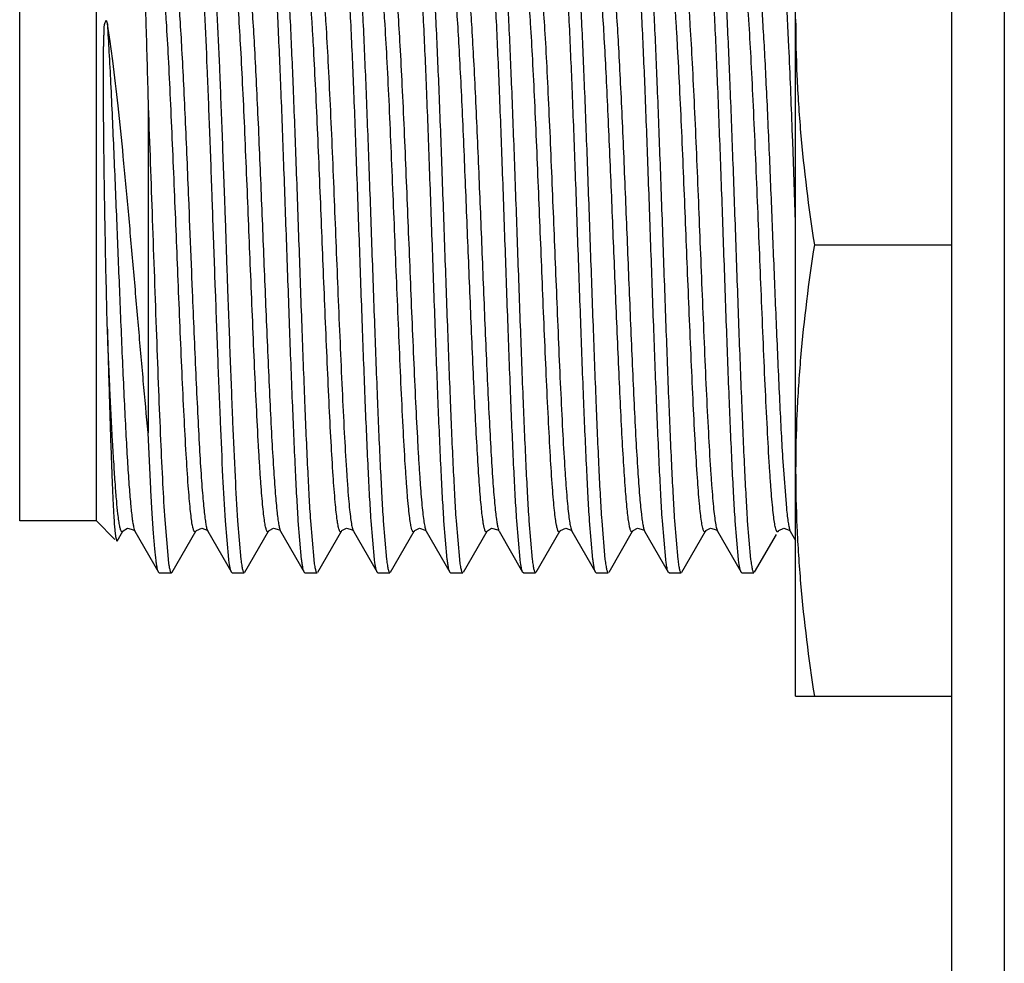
# Model space of a CAD drawing. Header units: inches. Extents: x 0 to 22, y 0 to 17.
# Tile 11 of 42: x 7.298 to 7.673, y 8.217 to 8.576. Entities that reach past the tile are written whole.
import ezdxf

# ---------------------------------------------------------------- set-up
doc = ezdxf.new("R2010")
doc.units = ezdxf.units.IN
doc.header["$LTSCALE"] = 1.21
doc.header["$MEASUREMENT"] = 0
doc.layers.get('0').update_dxf_attribs({"linetype": 'CONTINUOUS'})

msp = doc.modelspace()

# ---------------------------------------------------------------- linework, layer by layer
at = {"color": 9, "linetype": 'CONTINUOUS'}
for p, q in [((7.67338, 10.3261), (7.67338, 5.27721)), ((7.36226, 8.50618), (7.36242, 8.50229)), ((7.36242, 8.50229), (7.36249, 8.50046)), ((7.36249, 8.50046), (7.3633, 8.48035)), ((7.3633, 8.48035), (7.36339, 8.47836)), ((7.36339, 8.47836), (7.3636, 8.47298)), ((7.58889, 8.40809), (7.59024, 8.39032)), ((7.36911, 8.38266), (7.36952, 8.38148)), ((7.42479, 8.3822), (7.42508, 8.38148)), ((7.45264, 8.38199), (7.45285, 8.38148)), ((7.50797, 8.3828), (7.50841, 8.38148)), ((7.56366, 8.38228), (7.56396, 8.38148)), ((7.59159, 8.38182), (7.59174, 8.38148))]:
    msp.add_line(p, q, dxfattribs=at)
at = {"color": 6, "linetype": 'CONTINUOUS'}
msp.add_line((7.65338, 5.40221), (7.65338, 10.2961), dxfattribs=at)
at = {"color": 7, "linetype": 'CONTINUOUS'}
for p, q in [((7.59379, 8.31865), (7.59379, 8.59979)), ((7.29779, 8.3854), (7.29779, 8.5959)), ((7.32704, 8.3854), (7.32704, 8.5959)), ((7.59123, 8.56611), (7.58994, 8.59147)), ((7.3308, 8.57633), (7.33123, 8.57479)), ((7.34679, 8.54327), (7.34679, 8.41901)), ((7.59267, 8.53004), (7.59251, 8.53445)), ((7.59379, 8.49913), (7.59267, 8.53004)), ((7.37144, 8.50267), (7.37124, 8.50844)), ((7.37586, 8.50844), (7.37606, 8.50284)), ((7.37151, 8.50082), (7.37144, 8.50267)), ((7.37222, 8.48071), (7.37151, 8.50082)), ((7.37606, 8.50284), (7.37612, 8.50098)), ((7.37612, 8.50098), (7.37683, 8.48087)), ((7.60092, 8.49065), (7.65338, 8.49065)), ((7.37229, 8.47871), (7.37222, 8.48071)), ((7.3725, 8.47287), (7.37229, 8.47871)), ((7.37683, 8.48087), (7.37691, 8.47887)), ((7.37691, 8.47887), (7.37712, 8.47286)), ((7.32704, 8.3854), (7.29779, 8.3854)), ((7.32704, 8.3854), (7.33407, 8.37837)), ((7.35311, 8.38579), (7.35437, 8.37086)), ((7.37755, 8.37072), (7.37629, 8.3855)), ((7.38091, 8.3855), (7.38217, 8.37072)), ((7.40533, 8.37072), (7.40406, 8.3855)), ((7.40868, 8.38549), (7.40995, 8.37072)), ((7.43311, 8.37072), (7.43184, 8.3855)), ((7.43646, 8.3855), (7.43773, 8.37072)), ((7.46088, 8.37072), (7.45962, 8.3855)), ((7.46424, 8.3855), (7.4655, 8.37072)), ((7.48866, 8.37072), (7.4874, 8.3855)), ((7.49202, 8.38549), (7.49328, 8.37072)), ((7.51644, 8.37072), (7.51518, 8.3855)), ((7.5198, 8.3855), (7.52106, 8.37072)), ((7.54422, 8.37072), (7.54295, 8.3855)), ((7.54757, 8.3855), (7.54884, 8.37072)), ((7.57199, 8.37072), (7.57073, 8.3855)), ((7.57535, 8.38549), (7.57661, 8.37072)), ((7.33409, 8.38196), (7.33425, 8.38037)), ((7.33499, 8.37771), (7.33717, 8.38147)), ((7.34126, 8.38205), (7.34155, 8.38175)), ((7.34155, 8.38175), (7.34174, 8.38148)), ((7.34175, 8.38147), (7.35076, 8.36589)), ((7.35592, 8.36589), (7.36494, 8.38147)), ((7.36944, 8.3816), (7.36952, 8.38148)), ((7.36952, 8.38147), (7.37854, 8.36589)), ((7.3837, 8.36589), (7.39272, 8.38148)), ((7.39712, 8.38174), (7.3973, 8.38148)), ((7.3973, 8.38147), (7.40632, 8.36589)), ((7.41148, 8.36588), (7.4205, 8.38148)), ((7.42494, 8.38169), (7.42508, 8.38148)), ((7.42508, 8.38147), (7.42509, 8.38145)), ((7.42509, 8.38145), (7.4341, 8.36588)), ((7.43926, 8.36588), (7.44827, 8.38145)), ((7.44827, 8.38147), (7.44827, 8.38145)), ((7.45272, 8.38168), (7.45285, 8.38148)), ((7.45286, 8.38147), (7.46188, 8.36588)), ((7.46704, 8.36589), (7.47606, 8.38148)), ((7.48044, 8.38175), (7.48063, 8.38148)), ((7.48063, 8.38148), (7.48965, 8.36589)), ((7.49481, 8.36588), (7.50383, 8.38147)), ((7.50833, 8.3816), (7.50841, 8.38148)), ((7.50842, 8.38146), (7.50842, 8.38145)), ((7.50842, 8.38145), (7.51743, 8.36588)), ((7.52259, 8.36588), (7.5316, 8.38145)), ((7.53601, 8.38174), (7.53619, 8.38148)), ((7.53619, 8.38148), (7.54521, 8.36588)), ((7.55037, 8.36589), (7.55939, 8.38148)), ((7.56383, 8.38169), (7.56396, 8.38148)), ((7.56397, 8.38148), (7.57298, 8.36589)), ((7.57814, 8.36588), (7.58645, 8.38024)), ((7.59161, 8.38168), (7.59174, 8.38148)), ((7.59174, 8.38148), (7.59175, 8.38146)), ((7.59175, 8.38146), (7.59379, 8.37794)), ((7.33437, 8.37942), (7.3348, 8.37764)), ((7.35104, 8.36565), (7.35077, 8.36589)), ((7.35104, 8.36565), (7.35565, 8.36565)), ((7.35565, 8.36565), (7.35592, 8.36589)), ((7.37881, 8.36565), (7.37854, 8.36589)), ((7.37881, 8.36565), (7.38343, 8.36565)), ((7.40659, 8.36565), (7.40632, 8.36589)), ((7.40659, 8.36565), (7.41121, 8.36565)), ((7.43437, 8.36565), (7.4341, 8.36588)), ((7.43437, 8.36565), (7.43899, 8.36565)), ((7.46215, 8.36565), (7.46188, 8.36588)), ((7.46215, 8.36565), (7.46677, 8.36565)), ((7.48992, 8.36565), (7.48965, 8.36589)), ((7.48992, 8.36565), (7.49454, 8.36565)), ((7.5177, 8.36565), (7.51744, 8.36588)), ((7.5177, 8.36565), (7.52232, 8.36565)), ((7.54548, 8.36565), (7.54521, 8.36588)), ((7.54548, 8.36565), (7.5501, 8.36565)), ((7.57326, 8.36565), (7.57299, 8.36589)), ((7.57326, 8.36565), (7.57788, 8.36565)), ((7.59379, 8.31865), (7.65338, 8.31865))]:
    msp.add_line(p, q, dxfattribs=at)
for points in [[(7.33716, 8.38147), (7.3373, 8.38168), (7.33889, 8.38265), (7.34126, 8.38205)], [(7.36494, 8.38147), (7.36519, 8.38181), (7.36725, 8.38271), (7.36925, 8.38185), (7.36944, 8.3816)], [(7.39272, 8.38147), (7.3929, 8.38173), (7.39458, 8.38268), (7.39685, 8.38202), (7.39712, 8.38174)], [(7.4205, 8.38147), (7.42068, 8.38173), (7.42247, 8.38269), (7.42469, 8.38196), (7.42494, 8.38169)], [(7.44828, 8.38147), (7.4485, 8.38179), (7.45035, 8.3827), (7.45248, 8.38195), (7.45272, 8.38168)], [(7.47605, 8.38147), (7.47619, 8.38168), (7.47778, 8.38265), (7.48015, 8.38205), (7.48044, 8.38175)], [(7.50383, 8.38147), (7.50408, 8.38181), (7.50613, 8.38271), (7.50814, 8.38185), (7.50833, 8.3816)], [(7.53161, 8.38147), (7.53179, 8.38173), (7.53347, 8.38268), (7.53574, 8.38202), (7.53601, 8.38174)], [(7.55939, 8.38147), (7.55956, 8.38173), (7.56136, 8.38269), (7.56358, 8.38196), (7.56383, 8.38169)], [(7.58717, 8.38147), (7.58739, 8.38179), (7.58924, 8.3827), (7.59137, 8.38195), (7.59161, 8.38168)]]:
    msp.add_lwpolyline(points, dxfattribs=at)
for centre, radius, start, end in [((2.39249, 8.34042), 5.20363, 2.13689, 2.48581), ((7.37768, 8.3853), 0.04372, 186.4695, 187.249), ((7.36576, 8.3838), 0.0317, 187.2782, 187.9415)]:
    msp.add_arc(centre, radius, start, end, dxfattribs=at)
at = {"color": 9, "linetype": 'CONTINUOUS'}
for points, knots in [([(7.36362, 8.38411), (7.36347, 8.38493), (7.3632, 8.38684), (7.36283, 8.39012), (7.36245, 8.39421), (7.3619, 8.40121), (7.36123, 8.41172), (7.36046, 8.4261), (7.3597, 8.44228), (7.35896, 8.45947), (7.35825, 8.47685), (7.35755, 8.49419), (7.35685, 8.51154), (7.35612, 8.52892), (7.35537, 8.5458), (7.35461, 8.56134), (7.35394, 8.57309), (7.35339, 8.58124), (7.353, 8.58626), (7.35262, 8.5905), (7.35225, 8.59392), (7.35189, 8.59655), (7.35162, 8.59803), (7.35147, 8.59864)], [0, 0, 0, 0, 0.011622, 0.026958, 0.046066, 0.068875, 0.124991, 0.19309, 0.269809, 0.351131, 0.433177, 0.512688, 0.593345, 0.675534, 0.755478, 0.829136, 0.892688, 0.919716, 0.943195, 0.962988, 0.979017, 0.99131, 1, 1, 1, 1]), ([(7.35686, 8.59774), (7.35699, 8.5971), (7.35723, 8.5956), (7.35755, 8.59304), (7.35788, 8.58986), (7.35836, 8.5844), (7.35895, 8.57611), (7.35962, 8.5646), (7.3603, 8.55134), (7.36097, 8.53683), (7.36162, 8.52164), (7.36205, 8.51134), (7.36226, 8.50618)], [0, 0, 0, 0, 0.021415, 0.049453, 0.084297, 0.125929, 0.228956, 0.355996, 0.502662, 0.663154, 0.830959, 1, 1, 1, 1]), ([(7.41892, 8.38569), (7.41878, 8.38669), (7.4185, 8.38897), (7.41795, 8.39459), (7.41729, 8.40355), (7.41653, 8.41634), (7.41576, 8.43142), (7.41501, 8.44804), (7.41427, 8.46538), (7.41356, 8.48275), (7.41287, 8.5001), (7.41216, 8.51748), (7.41142, 8.53479), (7.41066, 8.5513), (7.41, 8.5642), (7.40946, 8.5735), (7.40907, 8.5795), (7.40868, 8.58477), (7.4083, 8.58925), (7.40792, 8.59294), (7.40756, 8.59581), (7.40724, 8.59771), (7.40698, 8.59884), (7.40685, 8.59927), (7.40678, 8.59946)], [0, 0, 0, 0, 0.014169, 0.032126, 0.07918, 0.139893, 0.211609, 0.290662, 0.372955, 0.454665, 0.534153, 0.616084, 0.698246, 0.776811, 0.847686, 0.879075, 0.907274, 0.931987, 0.953029, 0.97031, 0.983813, 0.993653, 0.997247, 1, 1, 1, 1]), ([(7.41217, 8.59883), (7.41233, 8.59824), (7.41261, 8.59675), (7.41299, 8.59408), (7.41337, 8.59054), (7.41377, 8.58613), (7.41417, 8.58087), (7.41474, 8.57228), (7.41543, 8.5599), (7.41623, 8.54354), (7.417, 8.52586), (7.41775, 8.50777), (7.41848, 8.48971), (7.41921, 8.47164), (7.41996, 8.45356), (7.42074, 8.43597), (7.42153, 8.41981), (7.42223, 8.40764), (7.4228, 8.39927), (7.4232, 8.39418), (7.42359, 8.38995), (7.42398, 8.3866), (7.42431, 8.38435), (7.42458, 8.38298), (7.42472, 8.38244), (7.42479, 8.3822)], [0, 0, 0, 0, 0.008524, 0.020899, 0.037275, 0.05769, 0.082059, 0.110218, 0.1766, 0.253464, 0.336476, 0.42119, 0.503597, 0.586327, 0.671054, 0.753639, 0.829598, 0.894663, 0.922051, 0.945599, 0.965174, 0.980701, 0.992256, 0.996592, 1, 1, 1, 1]), ([(7.44725, 8.38267), (7.44709, 8.3833), (7.44681, 8.38485), (7.44643, 8.38761), (7.44605, 8.39122), (7.44566, 8.3957), (7.44526, 8.40102), (7.44469, 8.40965), (7.444, 8.42205), (7.44321, 8.43838), (7.44244, 8.45599), (7.4417, 8.47397), (7.44097, 8.49193), (7.44025, 8.50988), (7.4395, 8.52786), (7.43873, 8.54534), (7.43794, 8.56141), (7.43725, 8.57353), (7.43668, 8.58188), (7.43628, 8.58696), (7.43589, 8.5912), (7.43551, 8.59457), (7.43518, 8.59684), (7.4349, 8.59823), (7.43477, 8.59879), (7.4347, 8.59903)], [0, 0, 0, 0, 0.008969, 0.02177, 0.038541, 0.059302, 0.083964, 0.112348, 0.178969, 0.255795, 0.338539, 0.422842, 0.504795, 0.58718, 0.671504, 0.753687, 0.829313, 0.894185, 0.921544, 0.94511, 0.964748, 0.980383, 0.992082, 0.996501, 1, 1, 1, 1]), ([(7.50255, 8.38384), (7.50241, 8.38463), (7.50213, 8.38648), (7.50176, 8.38966), (7.50139, 8.39364), (7.50083, 8.40053), (7.50017, 8.41092), (7.4994, 8.42518), (7.49864, 8.4413), (7.49789, 8.45847), (7.49718, 8.47589), (7.49648, 8.49325), (7.49577, 8.51062), (7.49505, 8.52803), (7.4943, 8.54498), (7.49353, 8.56062), (7.49286, 8.57248), (7.49231, 8.58073), (7.49193, 8.58583), (7.49155, 8.59014), (7.49118, 8.59365), (7.49081, 8.59635), (7.49054, 8.59788), (7.49039, 8.59851)], [0, 0, 0, 0, 0.011156, 0.026019, 0.044662, 0.067026, 0.122353, 0.189861, 0.266232, 0.347458, 0.429623, 0.509319, 0.589867, 0.672133, 0.752345, 0.826464, 0.890627, 0.917997, 0.941832, 0.961981, 0.978364, 0.990994, 1, 1, 1, 1]), ([(7.49581, 8.59742), (7.49596, 8.59663), (7.49623, 8.59478), (7.4966, 8.59158), (7.49698, 8.58758), (7.49753, 8.58069), (7.4982, 8.57029), (7.49896, 8.55602), (7.49972, 8.53989), (7.50047, 8.52273), (7.50118, 8.50532), (7.50188, 8.48797), (7.50259, 8.47061), (7.50331, 8.45321), (7.50406, 8.43628), (7.50483, 8.42065), (7.50549, 8.4088), (7.50604, 8.40056), (7.50643, 8.39546), (7.50681, 8.39115), (7.50718, 8.38765), (7.50754, 8.38495), (7.50782, 8.38343), (7.50797, 8.3828)], [0, 0, 0, 0, 0.011222, 0.026149, 0.044853, 0.067272, 0.122689, 0.19025, 0.266639, 0.347849, 0.429975, 0.509624, 0.590153, 0.672383, 0.752547, 0.826611, 0.890721, 0.918067, 0.941881, 0.962012, 0.97838, 0.991, 1, 1, 1, 1]), ([(7.55786, 8.38535), (7.55772, 8.38632), (7.55744, 8.38852), (7.55689, 8.39401), (7.55623, 8.40279), (7.55547, 8.4154), (7.5547, 8.43034), (7.55395, 8.44688), (7.55321, 8.46419), (7.5525, 8.48156), (7.5518, 8.4989), (7.5511, 8.51626), (7.55036, 8.53359), (7.54961, 8.55018), (7.54895, 8.56318), (7.5484, 8.57258), (7.54801, 8.57869), (7.54762, 8.58406), (7.54724, 8.58866), (7.54687, 8.59245), (7.5465, 8.59545), (7.54618, 8.59744), (7.54592, 8.59864), (7.54579, 8.59911), (7.54572, 8.59931)], [0, 0, 0, 0, 0.013659, 0.031093, 0.077118, 0.13691, 0.207901, 0.286482, 0.368569, 0.450344, 0.529721, 0.611374, 0.693533, 0.772382, 0.843835, 0.875611, 0.904247, 0.929442, 0.950989, 0.968794, 0.98282, 0.993169, 0.99701, 1, 1, 1, 1]), ([(7.55112, 8.59861), (7.55127, 8.59798), (7.55155, 8.59642), (7.55193, 8.59364), (7.55231, 8.59001), (7.5527, 8.58553), (7.5531, 8.5802), (7.55367, 8.57156), (7.55436, 8.55916), (7.55515, 8.54283), (7.55592, 8.52523), (7.55666, 8.50726), (7.55739, 8.48932), (7.55811, 8.47138), (7.55886, 8.45342), (7.55963, 8.43595), (7.56042, 8.41989), (7.56111, 8.40778), (7.56168, 8.39944), (7.56208, 8.39436), (7.56247, 8.39012), (7.56285, 8.38675), (7.56318, 8.38448), (7.56345, 8.38308), (7.56359, 8.38253), (7.56366, 8.38228)], [0, 0, 0, 0, 0.009034, 0.021897, 0.038728, 0.059542, 0.084249, 0.112669, 0.179334, 0.256165, 0.338879, 0.42313, 0.505023, 0.587369, 0.671643, 0.753771, 0.829346, 0.894179, 0.921525, 0.945084, 0.964721, 0.980361, 0.992068, 0.996494, 1, 1, 1, 1]), ([(7.58619, 8.38245), (7.58603, 8.38304), (7.58575, 8.38452), (7.58537, 8.38718), (7.58499, 8.39071), (7.58459, 8.39511), (7.58419, 8.40037), (7.58362, 8.40894), (7.58293, 8.42132), (7.58213, 8.43768), (7.58136, 8.45537), (7.58061, 8.47346), (7.57988, 8.49154), (7.57915, 8.50962), (7.57839, 8.52771), (7.57762, 8.54531), (7.57682, 8.56148), (7.57613, 8.57366), (7.57555, 8.58204), (7.57515, 8.58713), (7.57476, 8.59136), (7.57438, 8.59471), (7.57405, 8.59696), (7.57377, 8.59833), (7.57363, 8.59887), (7.57356, 8.59911)], [0, 0, 0, 0, 0.008469, 0.02079, 0.037115, 0.057484, 0.081812, 0.109937, 0.176276, 0.25313, 0.336161, 0.420916, 0.503372, 0.586131, 0.670896, 0.753528, 0.829532, 0.894636, 0.922039, 0.945598, 0.965179, 0.980708, 0.992261, 0.996595, 1, 1, 1, 1]), ([(7.39194, 8.38183), (7.39187, 8.38201), (7.39174, 8.38244), (7.39148, 8.38355), (7.39117, 8.38543), (7.3908, 8.38829), (7.39043, 8.39195), (7.39005, 8.39641), (7.38966, 8.40166), (7.38927, 8.40764), (7.38872, 8.41692), (7.38806, 8.42979), (7.3873, 8.44629), (7.38657, 8.46359), (7.38586, 8.48097), (7.38516, 8.49831), (7.38445, 8.51567), (7.38372, 8.53301), (7.38297, 8.54965), (7.3822, 8.56476), (7.38144, 8.57759), (7.38077, 8.58657), (7.38022, 8.59223), (7.37995, 8.59453), (7.37981, 8.59554)], [0, 0, 0, 0, 0.002713, 0.006265, 0.016016, 0.029426, 0.046613, 0.06756, 0.092182, 0.120296, 0.151607, 0.22236, 0.300853, 0.382998, 0.464965, 0.544464, 0.626141, 0.708457, 0.787593, 0.859451, 0.920357, 0.967637, 0.985712, 1, 1, 1, 1]), ([(7.38518, 8.59415), (7.38531, 8.59315), (7.38555, 8.59094), (7.38604, 8.58567), (7.38663, 8.57759), (7.38731, 8.56628), (7.38799, 8.55311), (7.38867, 8.5386), (7.38955, 8.51824), (7.39059, 8.49254), (7.39163, 8.4668), (7.3925, 8.44638), (7.39317, 8.43163), (7.39385, 8.41808), (7.39454, 8.40628), (7.39521, 8.39662), (7.39571, 8.39096), (7.39598, 8.38854)], [0, 0, 0, 0, 0.014673, 0.032438, 0.077004, 0.132685, 0.197581, 0.269102, 0.344294, 0.494495, 0.643918, 0.71956, 0.792257, 0.859022, 0.917153, 0.964563, 1, 1, 1, 1]), ([(7.4405, 8.59593), (7.44064, 8.59496), (7.44092, 8.59275), (7.44147, 8.58726), (7.44213, 8.57846), (7.44289, 8.56584), (7.44366, 8.55089), (7.44441, 8.53435), (7.44515, 8.51704), (7.44586, 8.49967), (7.44656, 8.48234), (7.44726, 8.46498), (7.448, 8.44765), (7.44875, 8.43106), (7.44941, 8.41808), (7.44996, 8.40868), (7.45035, 8.40258), (7.45074, 8.39721), (7.45112, 8.39262), (7.45149, 8.38883), (7.45186, 8.38584), (7.45217, 8.38385), (7.45244, 8.38266), (7.45257, 8.38219), (7.45264, 8.38199)], [0, 0, 0, 0, 0.013697, 0.031168, 0.077264, 0.137116, 0.208149, 0.286753, 0.368845, 0.450607, 0.529981, 0.611643, 0.693793, 0.77262, 0.844036, 0.875789, 0.904399, 0.929569, 0.951088, 0.968867, 0.982867, 0.993191, 0.997021, 1, 1, 1, 1]), ([(7.52954, 8.38983), (7.52927, 8.39242), (7.52876, 8.39842), (7.52809, 8.40854), (7.52741, 8.42074), (7.52673, 8.43458), (7.52606, 8.4495), (7.52519, 8.46995), (7.52416, 8.4957), (7.52311, 8.52136), (7.52222, 8.54165), (7.52155, 8.55593), (7.52086, 8.56876), (7.52018, 8.57964), (7.51959, 8.58732), (7.51911, 8.59224), (7.51887, 8.59428), (7.51874, 8.59519)], [0, 0, 0, 0, 0.037994, 0.087801, 0.147968, 0.216257, 0.289882, 0.365858, 0.514803, 0.66575, 0.740515, 0.810987, 0.874261, 0.927862, 0.970046, 0.986572, 1, 1, 1, 1]), ([(7.52414, 8.59364), (7.52426, 8.59261), (7.5245, 8.59031), (7.52499, 8.5849), (7.52558, 8.57665), (7.52626, 8.56515), (7.52694, 8.55184), (7.52762, 8.53725), (7.5285, 8.51687), (7.52953, 8.49116), (7.53057, 8.46544), (7.53145, 8.44505), (7.53212, 8.43039), (7.5328, 8.41698), (7.53348, 8.40535), (7.53415, 8.3959), (7.53466, 8.39038), (7.53493, 8.38803)], [0, 0, 0, 0, 0.015238, 0.033559, 0.079185, 0.135775, 0.201361, 0.273313, 0.348661, 0.498524, 0.648177, 0.723646, 0.795913, 0.862001, 0.919248, 0.965637, 1, 1, 1, 1]), ([(7.57944, 8.59556), (7.57968, 8.59388), (7.58012, 8.58985), (7.5807, 8.58285), (7.5813, 8.57401), (7.5819, 8.56352), (7.5825, 8.55168), (7.58331, 8.53426), (7.58425, 8.51191), (7.58534, 8.48479), (7.58644, 8.45789), (7.58741, 8.43586), (7.58824, 8.41933), (7.58867, 8.41169), (7.58889, 8.40809)], [0, 0, 0, 0, 0.027169, 0.06474, 0.112299, 0.168777, 0.2326, 0.301777, 0.447411, 0.590151, 0.735438, 0.877742, 0.942416, 1, 1, 1, 1]), ([(7.47423, 8.38759), (7.47411, 8.38862), (7.47386, 8.3909), (7.47338, 8.3963), (7.47279, 8.40452), (7.4721, 8.41599), (7.47142, 8.42928), (7.47075, 8.44386), (7.46987, 8.46424), (7.46883, 8.48994), (7.46779, 8.51566), (7.46692, 8.53606), (7.46625, 8.55073), (7.46556, 8.56416), (7.46488, 8.57581), (7.46421, 8.58529), (7.46371, 8.59084), (7.46344, 8.59319)], [0, 0, 0, 0, 0.015159, 0.033401, 0.078875, 0.135333, 0.200817, 0.272703, 0.348024, 0.497925, 0.647531, 0.723021, 0.79535, 0.861539, 0.918921, 0.965468, 1, 1, 1, 1]), ([(7.46883, 8.59141), (7.4691, 8.58881), (7.4696, 8.58279), (7.47027, 8.57265), (7.47096, 8.56043), (7.47164, 8.54658), (7.47231, 8.53165), (7.47317, 8.51121), (7.47421, 8.48546), (7.47525, 8.4598), (7.47614, 8.43953), (7.47682, 8.42526), (7.4775, 8.41245), (7.47818, 8.40159), (7.47877, 8.39393), (7.47925, 8.38902), (7.47949, 8.38699), (7.47962, 8.38608)], [0, 0, 0, 0, 0.038124, 0.088048, 0.148312, 0.216668, 0.290329, 0.366312, 0.515225, 0.666192, 0.740931, 0.81135, 0.874549, 0.92806, 0.970145, 0.986621, 1, 1, 1, 1]), ([(7.33123, 8.57478), (7.33145, 8.57127), (7.33189, 8.56378), (7.33272, 8.54746), (7.33369, 8.52554), (7.33479, 8.49871), (7.33588, 8.47159), (7.33681, 8.44921), (7.33762, 8.43168), (7.33822, 8.41965), (7.33882, 8.40892), (7.33942, 8.3998), (7.34001, 8.39248), (7.34044, 8.38824), (7.34068, 8.38645)], [0, 0, 0, 0, 0.056007, 0.11936, 0.259984, 0.404916, 0.546573, 0.691757, 0.761252, 0.825771, 0.883293, 0.93217, 0.97124, 1, 1, 1, 1]), ([(7.3636, 8.47298), (7.36382, 8.4677), (7.36426, 8.4572), (7.36493, 8.44176), (7.36561, 8.42715), (7.3663, 8.41395), (7.3669, 8.40409), (7.3674, 8.3973), (7.36774, 8.39312), (7.36808, 8.38959), (7.36841, 8.3867), (7.36874, 8.38446), (7.36898, 8.38319), (7.36911, 8.38266)], [0, 0, 0, 0, 0.175226, 0.348158, 0.512078, 0.660039, 0.786032, 0.839366, 0.885738, 0.924989, 0.957014, 0.981939, 1, 1, 1, 1]), ([(7.33528, 8.3881), (7.33509, 8.38974), (7.33473, 8.39349), (7.33423, 8.39976), (7.33373, 8.40731), (7.33302, 8.41952), (7.33217, 8.4367), (7.33155, 8.45097), (7.33123, 8.45847)], [0, 0, 0, 0, 0.070425, 0.160004, 0.267901, 0.392313, 0.680592, 1, 1, 1, 1]), ([(7.33663, 8.38135), (7.33656, 8.38144), (7.33644, 8.38167), (7.33628, 8.38211), (7.33612, 8.3827), (7.33588, 8.38382), (7.33558, 8.38563), (7.33538, 8.3872), (7.33528, 8.3881)], [0, 0, 0, 0, 0.046582, 0.1133, 0.201801, 0.313199, 0.607439, 1, 1, 1, 1]), ([(7.39598, 8.38854), (7.39608, 8.38763), (7.39628, 8.38603), (7.3966, 8.38396), (7.39688, 8.38262), (7.39712, 8.38187), (7.39723, 8.38159), (7.3973, 8.38148)], [0, 0, 0, 0, 0.380161, 0.670992, 0.875675, 0.947351, 1, 1, 1, 1]), ([(7.47605, 8.38147), (7.47602, 8.38142), (7.47596, 8.38133), (7.47585, 8.38122), (7.47572, 8.3812), (7.4756, 8.38126), (7.47549, 8.38139), (7.47538, 8.38158), (7.47527, 8.38183), (7.47516, 8.38217), (7.47505, 8.38257), (7.47488, 8.38327), (7.47468, 8.38433), (7.47445, 8.38585), (7.4743, 8.38698), (7.47423, 8.38759)], [0, 0, 0, 0, 0.026855, 0.046531, 0.062185, 0.078986, 0.101415, 0.131782, 0.171211, 0.220343, 0.279613, 0.349373, 0.521412, 0.737923, 1, 1, 1, 1]), ([(7.53089, 8.3817), (7.53082, 8.38184), (7.5307, 8.38219), (7.53046, 8.3831), (7.53018, 8.38466), (7.52984, 8.38702), (7.52964, 8.38882), (7.52954, 8.38983)], [0, 0, 0, 0, 0.057976, 0.133894, 0.34268, 0.630484, 1, 1, 1, 1]), ([(7.53493, 8.38803), (7.53503, 8.3872), (7.53521, 8.38572), (7.53552, 8.38379), (7.53579, 8.38255), (7.53601, 8.38185), (7.53613, 8.38159), (7.53619, 8.38148)], [0, 0, 0, 0, 0.377883, 0.668018, 0.87349, 0.946102, 1, 1, 1, 1]), ([(7.59024, 8.39032), (7.59034, 8.38928), (7.59055, 8.38742), (7.59088, 8.38496), (7.59117, 8.38334), (7.59141, 8.38236), (7.59153, 8.38198), (7.59159, 8.38182)], [0, 0, 0, 0, 0.364467, 0.650795, 0.861458, 0.939411, 1, 1, 1, 1]), ([(7.34068, 8.38645), (7.34076, 8.38583), (7.34092, 8.38472), (7.34118, 8.38328), (7.34141, 8.38233), (7.3416, 8.38178), (7.34169, 8.38157), (7.34174, 8.38148)], [0, 0, 0, 0, 0.369249, 0.656694, 0.865167, 0.941343, 1, 1, 1, 1]), ([(7.36494, 8.38147), (7.36492, 8.38143), (7.36487, 8.38136), (7.36479, 8.38127), (7.36471, 8.38122), (7.36458, 8.3812), (7.36446, 8.38128), (7.36437, 8.38141), (7.36425, 8.38161), (7.3641, 8.38198), (7.36394, 8.38254), (7.36377, 8.38327), (7.36367, 8.38381), (7.36362, 8.38411)], [0, 0, 0, 0, 0.041072, 0.073772, 0.099935, 0.122725, 0.174291, 0.210358, 0.25531, 0.374953, 0.537431, 0.745198, 1, 1, 1, 1]), ([(7.4205, 8.38147), (7.42047, 8.38142), (7.42041, 8.38134), (7.42032, 8.38125), (7.42021, 8.3812), (7.42011, 8.38122), (7.42001, 8.3813), (7.41986, 8.38148), (7.4197, 8.38187), (7.4195, 8.38249), (7.41931, 8.38335), (7.41911, 8.38444), (7.41899, 8.38524), (7.41892, 8.38569)], [0, 0, 0, 0, 0.032684, 0.057621, 0.077266, 0.095884, 0.118245, 0.147536, 0.232669, 0.357972, 0.526447, 0.740064, 1, 1, 1, 1]), ([(7.47962, 8.38608), (7.4797, 8.38551), (7.47985, 8.38449), (7.4801, 8.38316), (7.48034, 8.38219), (7.48052, 8.38167), (7.48063, 8.38149)], [0, 0, 0, 0, 0.3666, 0.653241, 0.862704, 1, 1, 1, 1]), ([(7.50383, 8.38147), (7.50381, 8.38143), (7.50376, 8.38136), (7.50368, 8.38127), (7.5036, 8.38122), (7.50349, 8.3812), (7.50337, 8.38127), (7.50328, 8.38138), (7.50316, 8.38156), (7.50302, 8.3819), (7.50286, 8.38241), (7.5027, 8.38307), (7.5026, 8.38357), (7.50255, 8.38384)], [0, 0, 0, 0, 0.042916, 0.077371, 0.105099, 0.129066, 0.181273, 0.217069, 0.26154, 0.379869, 0.54081, 0.746897, 1, 1, 1, 1]), ([(7.55939, 8.38147), (7.55936, 8.38142), (7.55931, 8.38134), (7.55921, 8.38125), (7.55911, 8.3812), (7.55901, 8.38122), (7.55891, 8.38128), (7.55877, 8.38145), (7.55861, 8.3818), (7.55842, 8.38238), (7.55814, 8.38358), (7.55797, 8.3846), (7.55786, 8.38535)], [0, 0, 0, 0, 0.034047, 0.06024, 0.080907, 0.100111, 0.122594, 0.151714, 0.23611, 0.360521, 0.528068, 1, 1, 1, 1]), ([(7.33716, 8.38147), (7.33712, 8.3814), (7.33706, 8.3813), (7.33691, 8.3812), (7.33674, 8.38123), (7.33667, 8.38131), (7.33663, 8.38135)], [0, 0, 0, 0, 0.32275, 0.545466, 0.740197, 1, 1, 1, 1]), ([(7.39272, 8.38147), (7.39269, 8.38142), (7.39264, 8.38134), (7.39254, 8.38124), (7.39243, 8.3812), (7.39232, 8.38122), (7.39222, 8.3813), (7.39208, 8.3815), (7.392, 8.38169), (7.39194, 8.38183)], [0, 0, 0, 0, 0.139279, 0.245205, 0.328561, 0.408093, 0.504464, 0.631202, 1, 1, 1, 1]), ([(7.44827, 8.38146), (7.44823, 8.3814), (7.44817, 8.3813), (7.44803, 8.3812), (7.44787, 8.38122), (7.44774, 8.38134), (7.44762, 8.38154), (7.44749, 8.38183), (7.44736, 8.38221), (7.44729, 8.38251), (7.44725, 8.38267)], [0, 0, 0, 0, 0.101161, 0.172132, 0.232503, 0.309176, 0.418701, 0.56819, 0.761203, 1, 1, 1, 1]), ([(7.5316, 8.38146), (7.53158, 8.38142), (7.53153, 8.38134), (7.53144, 8.38125), (7.53134, 8.38121), (7.53124, 8.38121), (7.53115, 8.38127), (7.53101, 8.38142), (7.53094, 8.38158), (7.53089, 8.3817)], [0, 0, 0, 0, 0.146455, 0.260112, 0.350339, 0.433317, 0.528384, 0.649921, 1, 1, 1, 1]), ([(7.58716, 8.38147), (7.58713, 8.38141), (7.58706, 8.38132), (7.58694, 8.38121), (7.58679, 8.38121), (7.58666, 8.3813), (7.58654, 8.38147), (7.58642, 8.38172), (7.5863, 8.38206), (7.58623, 8.38231), (7.58619, 8.38245)], [0, 0, 0, 0, 0.109498, 0.187433, 0.251202, 0.326967, 0.433236, 0.578374, 0.766476, 1, 1, 1, 1])]:
    msp.add_open_spline(points, degree=3, knots=knots, dxfattribs=at)
at = {"color": 7, "linetype": 'CONTINUOUS'}
for points, knots in [([(7.3452, 8.59462), (7.34535, 8.59123), (7.34563, 8.58378), (7.34619, 8.56667), (7.34655, 8.55294), (7.34679, 8.54327)], [0, 0, 0, 0, 0.198543, 0.43481, 1, 1, 1, 1]), ([(7.37124, 8.50844), (7.37093, 8.51708), (7.37032, 8.53367), (7.36941, 8.55721), (7.36849, 8.5777), (7.36781, 8.59022), (7.36745, 8.59581)], [0, 0, 0, 0, 0.296287, 0.569751, 0.807939, 1, 1, 1, 1]), ([(7.37207, 8.59581), (7.37243, 8.59022), (7.37311, 8.5777), (7.37403, 8.55721), (7.37495, 8.53367), (7.37555, 8.51707), (7.37586, 8.50844)], [0, 0, 0, 0, 0.192062, 0.430251, 0.703715, 1, 1, 1, 1]), ([(7.40406, 8.3855), (7.40386, 8.38858), (7.40347, 8.39524), (7.40271, 8.41032), (7.40178, 8.43199), (7.40072, 8.46038), (7.39965, 8.49065), (7.39857, 8.52093), (7.39751, 8.54932), (7.39659, 8.57099), (7.39582, 8.58607), (7.39543, 8.59273), (7.39523, 8.59581)], [0, 0, 0, 0, 0.04399, 0.095061, 0.215228, 0.353058, 0.500002, 0.646946, 0.784775, 0.904941, 0.956011, 1, 1, 1, 1]), ([(7.39985, 8.59581), (7.40005, 8.59272), (7.40044, 8.58607), (7.40121, 8.57098), (7.40213, 8.54931), (7.4032, 8.52092), (7.40427, 8.49065), (7.40534, 8.46037), (7.4064, 8.43198), (7.40732, 8.41031), (7.40809, 8.39523), (7.40848, 8.38857), (7.40868, 8.38549)], [0, 0, 0, 0, 0.043994, 0.095068, 0.21524, 0.353072, 0.500017, 0.646959, 0.784785, 0.904946, 0.956013, 1, 1, 1, 1]), ([(7.43184, 8.3855), (7.43164, 8.38858), (7.43125, 8.39524), (7.43048, 8.41033), (7.42956, 8.43199), (7.42849, 8.46039), (7.42742, 8.49066), (7.42635, 8.52093), (7.42529, 8.54933), (7.42436, 8.57099), (7.4236, 8.58608), (7.42321, 8.59273), (7.423, 8.59581)], [0, 0, 0, 0, 0.043994, 0.095068, 0.21524, 0.353072, 0.500017, 0.646959, 0.784785, 0.904946, 0.956013, 1, 1, 1, 1]), ([(7.42762, 8.59581), (7.42783, 8.59273), (7.42822, 8.58607), (7.42898, 8.57099), (7.42991, 8.54932), (7.43097, 8.52093), (7.43204, 8.49065), (7.43311, 8.46038), (7.43418, 8.43198), (7.4351, 8.41032), (7.43587, 8.39523), (7.43626, 8.38858), (7.43646, 8.3855)], [0, 0, 0, 0, 0.04399, 0.095061, 0.215228, 0.353058, 0.500003, 0.646947, 0.784775, 0.904941, 0.956011, 1, 1, 1, 1]), ([(7.45962, 8.3855), (7.45942, 8.38858), (7.45903, 8.39524), (7.45826, 8.41032), (7.45734, 8.43199), (7.45627, 8.46038), (7.4552, 8.49065), (7.45413, 8.52093), (7.45306, 8.54932), (7.45214, 8.57099), (7.45138, 8.58607), (7.45098, 8.59273), (7.45078, 8.59581)], [0, 0, 0, 0, 0.04399, 0.09506, 0.215228, 0.353057, 0.500001, 0.646946, 0.784775, 0.904941, 0.95601, 1, 1, 1, 1]), ([(7.4554, 8.59581), (7.4556, 8.59273), (7.45599, 8.58607), (7.45676, 8.57099), (7.45769, 8.54932), (7.45875, 8.52093), (7.45982, 8.49065), (7.46089, 8.46038), (7.46196, 8.43199), (7.46288, 8.41032), (7.46365, 8.39524), (7.46404, 8.38858), (7.46424, 8.3855)], [0, 0, 0, 0, 0.04399, 0.09506, 0.215228, 0.353057, 0.500002, 0.646946, 0.784775, 0.904941, 0.95601, 1, 1, 1, 1]), ([(7.4874, 8.3855), (7.4872, 8.38858), (7.48681, 8.39524), (7.48604, 8.41032), (7.48512, 8.43199), (7.48405, 8.46038), (7.48298, 8.49065), (7.48191, 8.52093), (7.48084, 8.54932), (7.47992, 8.57099), (7.47915, 8.58607), (7.47876, 8.59273), (7.47856, 8.59581)], [0, 0, 0, 0, 0.04399, 0.095061, 0.215228, 0.353058, 0.500002, 0.646947, 0.784775, 0.904941, 0.956011, 1, 1, 1, 1]), ([(7.48318, 8.59581), (7.48338, 8.59272), (7.48377, 8.58607), (7.48454, 8.57098), (7.48546, 8.54931), (7.48653, 8.52092), (7.4876, 8.49065), (7.48867, 8.46037), (7.48974, 8.43198), (7.49066, 8.41031), (7.49143, 8.39523), (7.49182, 8.38857), (7.49202, 8.38549)], [0, 0, 0, 0, 0.043994, 0.095068, 0.21524, 0.353072, 0.500017, 0.646959, 0.784785, 0.904946, 0.956013, 1, 1, 1, 1]), ([(7.51518, 8.3855), (7.51497, 8.38858), (7.51458, 8.39524), (7.51382, 8.41033), (7.51289, 8.43199), (7.51183, 8.46039), (7.51076, 8.49066), (7.50969, 8.52093), (7.50862, 8.54933), (7.5077, 8.57099), (7.50693, 8.58608), (7.50654, 8.59273), (7.50634, 8.59581)], [0, 0, 0, 0, 0.043994, 0.095068, 0.21524, 0.353072, 0.500017, 0.646959, 0.784785, 0.904946, 0.956013, 1, 1, 1, 1]), ([(7.51096, 8.59581), (7.51116, 8.59273), (7.51155, 8.58607), (7.51232, 8.57099), (7.51324, 8.54932), (7.51431, 8.52093), (7.51538, 8.49065), (7.51645, 8.46038), (7.51752, 8.43198), (7.51844, 8.41032), (7.5192, 8.39523), (7.51959, 8.38858), (7.5198, 8.3855)], [0, 0, 0, 0, 0.04399, 0.09506, 0.215228, 0.353057, 0.500002, 0.646946, 0.784775, 0.904941, 0.956011, 1, 1, 1, 1]), ([(7.54295, 8.3855), (7.54275, 8.38858), (7.54236, 8.39524), (7.54159, 8.41032), (7.54067, 8.43199), (7.5396, 8.46038), (7.53854, 8.49065), (7.53746, 8.52093), (7.5364, 8.54932), (7.53548, 8.57099), (7.53471, 8.58607), (7.53432, 8.59273), (7.53411, 8.59581)], [0, 0, 0, 0, 0.04399, 0.09506, 0.215228, 0.353058, 0.500002, 0.646946, 0.784775, 0.904941, 0.956011, 1, 1, 1, 1]), ([(7.53874, 8.59581), (7.53894, 8.59273), (7.53933, 8.58607), (7.5401, 8.57099), (7.54102, 8.54932), (7.54208, 8.52093), (7.54315, 8.49065), (7.54423, 8.46038), (7.54529, 8.43199), (7.54621, 8.41032), (7.54698, 8.39524), (7.54737, 8.38858), (7.54757, 8.3855)], [0, 0, 0, 0, 0.04399, 0.09506, 0.215227, 0.353057, 0.500001, 0.646946, 0.784775, 0.904941, 0.95601, 1, 1, 1, 1]), ([(7.57073, 8.3855), (7.57053, 8.38858), (7.57014, 8.39524), (7.56937, 8.41032), (7.56845, 8.43199), (7.56738, 8.46038), (7.56631, 8.49065), (7.56524, 8.52093), (7.56417, 8.54932), (7.56325, 8.57099), (7.56249, 8.58607), (7.56209, 8.59273), (7.56189, 8.59581)], [0, 0, 0, 0, 0.04399, 0.095061, 0.215228, 0.353058, 0.500003, 0.646947, 0.784775, 0.904941, 0.956011, 1, 1, 1, 1]), ([(7.56651, 8.59581), (7.56671, 8.59272), (7.56711, 8.58607), (7.56787, 8.57098), (7.56879, 8.54931), (7.56986, 8.52092), (7.57093, 8.49065), (7.572, 8.46037), (7.57307, 8.43198), (7.57399, 8.41031), (7.57476, 8.39523), (7.57515, 8.38857), (7.57535, 8.38549)], [0, 0, 0, 0, 0.043994, 0.095068, 0.21524, 0.353072, 0.500017, 0.646959, 0.784785, 0.904946, 0.956013, 1, 1, 1, 1]), ([(7.33123, 8.45847), (7.33109, 8.4638), (7.33083, 8.47456), (7.33049, 8.49073), (7.33025, 8.50423), (7.33009, 8.51493), (7.32998, 8.52276), (7.32989, 8.53041), (7.32981, 8.53783), (7.32976, 8.545), (7.32973, 8.55078), (7.32973, 8.55525), (7.32974, 8.55848), (7.32976, 8.56162), (7.32979, 8.56417), (7.32982, 8.56618), (7.32985, 8.56764), (7.32989, 8.56909), (7.32993, 8.57028), (7.32997, 8.57122), (7.33001, 8.57192), (7.33004, 8.57261), (7.33005, 8.57329), (7.33006, 8.57399), (7.33016, 8.57473), (7.33042, 8.57552), (7.33066, 8.57605), (7.3308, 8.57633)], [0, 0, 0, 0, 0.135531, 0.273592, 0.411233, 0.478964, 0.545481, 0.610425, 0.673446, 0.734229, 0.792471, 0.820553, 0.8479, 0.874493, 0.900321, 0.912949, 0.925381, 0.937626, 0.949708, 0.955702, 0.961661, 0.967531, 0.973245, 0.978949, 0.985112, 0.992189, 1, 1, 1, 1]), ([(7.59379, 8.57665), (7.59379, 8.56946), (7.59411, 8.55508), (7.59601, 8.52634), (7.59872, 8.50489), (7.60092, 8.49065)], [0, 0, 0, 0, 0.249761, 0.499644, 1, 1, 1, 1]), ([(7.34679, 8.41901), (7.34615, 8.4256), (7.3449, 8.43923), (7.34306, 8.46013), (7.3412, 8.48168), (7.3393, 8.50316), (7.33739, 8.52383), (7.33544, 8.54295), (7.33374, 8.55756), (7.33233, 8.56792), (7.3316, 8.57259), (7.33123, 8.57479)], [0, 0, 0, 0, 0.126841, 0.262348, 0.401978, 0.541281, 0.675484, 0.799722, 0.909411, 0.957379, 1, 1, 1, 1]), ([(7.34679, 8.54327), (7.34735, 8.52893), (7.34839, 8.49986), (7.34965, 8.46386), (7.3507, 8.43585), (7.35148, 8.41701), (7.35225, 8.40052), (7.35281, 8.39038), (7.35311, 8.38579)], [0, 0, 0, 0, 0.273017, 0.553675, 0.685766, 0.806656, 0.912513, 1, 1, 1, 1]), ([(7.60092, 8.49065), (7.59872, 8.47642), (7.59601, 8.45497), (7.59411, 8.42623), (7.59379, 8.41184), (7.59379, 8.40465)], [0, 0, 0, 0, 0.500357, 0.750239, 1, 1, 1, 1]), ([(7.37629, 8.3855), (7.37592, 8.39108), (7.37524, 8.40361), (7.37433, 8.4241), (7.37341, 8.44764), (7.37281, 8.46423), (7.3725, 8.47287)], [0, 0, 0, 0, 0.192062, 0.430251, 0.703715, 1, 1, 1, 1]), ([(7.37712, 8.47286), (7.37743, 8.46423), (7.37803, 8.44763), (7.37895, 8.4241), (7.37986, 8.40361), (7.38054, 8.39108), (7.38091, 8.3855)], [0, 0, 0, 0, 0.296287, 0.569751, 0.807939, 1, 1, 1, 1]), ([(7.33123, 8.45847), (7.33146, 8.44983), (7.3319, 8.43377), (7.3325, 8.4146), (7.333, 8.40143), (7.33334, 8.39357), (7.33368, 8.38723), (7.33394, 8.38354), (7.33409, 8.38196)], [0, 0, 0, 0, 0.338582, 0.629698, 0.751452, 0.854777, 0.938021, 1, 1, 1, 1]), ([(7.34881, 8.38112), (7.34863, 8.38365), (7.34827, 8.38916), (7.34756, 8.40178), (7.3471, 8.41189), (7.34679, 8.41901)], [0, 0, 0, 0, 0.200524, 0.436432, 1, 1, 1, 1]), ([(7.59379, 8.40465), (7.59379, 8.39746), (7.59411, 8.38308), (7.59601, 8.35434), (7.59872, 8.33289), (7.60092, 8.31865)], [0, 0, 0, 0, 0.249761, 0.499644, 1, 1, 1, 1]), ([(7.35077, 8.36589), (7.35072, 8.36597), (7.35063, 8.36617), (7.35045, 8.3667), (7.35024, 8.36761), (7.35001, 8.36897), (7.34977, 8.37071), (7.34953, 8.37281), (7.34918, 8.37632), (7.34896, 8.37913), (7.34881, 8.38112)], [0, 0, 0, 0, 0.01855, 0.042852, 0.109171, 0.199302, 0.313143, 0.450474, 0.611026, 1, 1, 1, 1]), ([(7.35437, 8.37086), (7.35447, 8.3701), (7.35461, 8.36904), (7.35484, 8.36775), (7.355, 8.36701), (7.35515, 8.36644), (7.35529, 8.36606), (7.35541, 8.36585), (7.3555, 8.36572), (7.35559, 8.36565), (7.35565, 8.36565)], [0, 0, 0, 0, 0.419531, 0.585999, 0.723586, 0.832437, 0.91303, 0.943163, 0.967026, 1, 1, 1, 1]), ([(7.37854, 8.36589), (7.37849, 8.36597), (7.3784, 8.36618), (7.37822, 8.36672), (7.37801, 8.36765), (7.37777, 8.36906), (7.37762, 8.37012), (7.37755, 8.37072)], [0, 0, 0, 0, 0.059009, 0.136373, 0.347763, 0.635621, 1, 1, 1, 1]), ([(7.38217, 8.37072), (7.38226, 8.36998), (7.3824, 8.36895), (7.38263, 8.36769), (7.38278, 8.36698), (7.38294, 8.36642), (7.38307, 8.36605), (7.38319, 8.36584), (7.38328, 8.36572), (7.38337, 8.36565), (7.38343, 8.36565)], [0, 0, 0, 0, 0.419297, 0.585675, 0.723202, 0.832034, 0.912666, 0.942849, 0.966786, 1, 1, 1, 1]), ([(7.40632, 8.36589), (7.40627, 8.36597), (7.40618, 8.36618), (7.406, 8.36672), (7.40579, 8.36765), (7.40555, 8.36906), (7.4054, 8.37012), (7.40533, 8.37072)], [0, 0, 0, 0, 0.058994, 0.136346, 0.347725, 0.635591, 1, 1, 1, 1]), ([(7.40995, 8.37072), (7.41004, 8.36998), (7.41018, 8.36895), (7.41041, 8.36769), (7.41056, 8.36698), (7.41072, 8.36642), (7.41085, 8.36605), (7.41097, 8.36584), (7.41106, 8.36572), (7.41115, 8.36565), (7.41121, 8.36565)], [0, 0, 0, 0, 0.419468, 0.585928, 0.723527, 0.832412, 0.913056, 0.943215, 0.967093, 1, 1, 1, 1]), ([(7.4341, 8.36588), (7.43405, 8.36596), (7.43396, 8.36617), (7.43378, 8.36671), (7.43357, 8.36764), (7.43333, 8.36905), (7.43318, 8.37012), (7.43311, 8.37072)], [0, 0, 0, 0, 0.058512, 0.135475, 0.346495, 0.634641, 1, 1, 1, 1]), ([(7.43773, 8.37072), (7.43782, 8.36998), (7.43796, 8.36895), (7.43818, 8.36769), (7.43834, 8.36698), (7.43849, 8.36642), (7.43862, 8.36605), (7.43874, 8.36584), (7.43883, 8.36572), (7.43893, 8.36565), (7.43899, 8.36565)], [0, 0, 0, 0, 0.419074, 0.585353, 0.722798, 0.831576, 0.912204, 0.942421, 0.966433, 1, 1, 1, 1]), ([(7.46188, 8.36588), (7.46183, 8.36597), (7.46174, 8.36617), (7.46156, 8.36672), (7.46135, 8.36765), (7.4611, 8.36905), (7.46096, 8.37012), (7.46088, 8.37072)], [0, 0, 0, 0, 0.058703, 0.13586, 0.347104, 0.63514, 1, 1, 1, 1]), ([(7.4655, 8.37072), (7.4656, 8.36998), (7.46574, 8.36895), (7.46596, 8.36769), (7.46612, 8.36698), (7.46627, 8.36642), (7.4664, 8.36605), (7.46652, 8.36584), (7.46661, 8.36572), (7.46671, 8.36565), (7.46677, 8.36565)], [0, 0, 0, 0, 0.419286, 0.58566, 0.723183, 0.832014, 0.912646, 0.942831, 0.966772, 1, 1, 1, 1]), ([(7.48965, 8.36589), (7.4896, 8.36598), (7.48951, 8.36618), (7.48933, 8.36673), (7.48912, 8.36766), (7.48888, 8.36906), (7.48874, 8.37012), (7.48866, 8.37072)], [0, 0, 0, 0, 0.059155, 0.136629, 0.348114, 0.635886, 1, 1, 1, 1]), ([(7.49328, 8.37072), (7.49337, 8.36998), (7.49352, 8.36895), (7.49374, 8.36769), (7.4939, 8.36698), (7.49405, 8.36642), (7.49419, 8.36605), (7.4943, 8.36584), (7.49439, 8.36572), (7.49448, 8.36565), (7.49454, 8.36565)], [0, 0, 0, 0, 0.419469, 0.585929, 0.723528, 0.832413, 0.913057, 0.943215, 0.967093, 1, 1, 1, 1]), ([(7.51743, 8.36588), (7.51739, 8.36596), (7.51729, 8.36617), (7.51711, 8.36671), (7.5169, 8.36764), (7.51666, 8.36905), (7.51651, 8.37012), (7.51644, 8.37072)], [0, 0, 0, 0, 0.058512, 0.135475, 0.346494, 0.63464, 1, 1, 1, 1]), ([(7.52106, 8.37072), (7.52115, 8.36998), (7.52129, 8.36895), (7.52152, 8.36769), (7.52167, 8.36698), (7.52182, 8.36642), (7.52196, 8.36605), (7.52207, 8.36584), (7.52216, 8.36572), (7.52226, 8.36565), (7.52232, 8.36565)], [0, 0, 0, 0, 0.419081, 0.585362, 0.722806, 0.831583, 0.912209, 0.942425, 0.966435, 1, 1, 1, 1]), ([(7.54522, 8.36588), (7.54517, 8.36597), (7.54507, 8.36617), (7.54489, 8.36672), (7.54468, 8.36765), (7.54444, 8.36905), (7.54429, 8.37012), (7.54422, 8.37072)], [0, 0, 0, 0, 0.058705, 0.135864, 0.34711, 0.635144, 1, 1, 1, 1]), ([(7.54884, 8.37072), (7.54893, 8.36998), (7.54907, 8.36895), (7.5493, 8.36769), (7.54945, 8.36698), (7.5496, 8.36642), (7.54974, 8.36605), (7.54985, 8.36584), (7.54994, 8.36572), (7.55004, 8.36565), (7.5501, 8.36565)], [0, 0, 0, 0, 0.419281, 0.585653, 0.723177, 0.832008, 0.912643, 0.942828, 0.966771, 1, 1, 1, 1]), ([(7.57299, 8.36589), (7.57294, 8.36598), (7.57285, 8.36618), (7.57267, 8.36673), (7.57245, 8.36766), (7.57221, 8.36906), (7.57207, 8.37012), (7.57199, 8.37072)], [0, 0, 0, 0, 0.059152, 0.136625, 0.348109, 0.635882, 1, 1, 1, 1]), ([(7.57661, 8.37072), (7.57671, 8.36998), (7.57685, 8.36895), (7.57708, 8.36769), (7.57723, 8.36698), (7.57739, 8.36642), (7.57752, 8.36605), (7.57763, 8.36584), (7.57772, 8.36572), (7.57782, 8.36565), (7.57788, 8.36565)], [0, 0, 0, 0, 0.419466, 0.585926, 0.723525, 0.83241, 0.913055, 0.943214, 0.967092, 1, 1, 1, 1])]:
    msp.add_open_spline(points, degree=3, knots=knots, dxfattribs=at)

doc.saveas('drawing.dxf')
